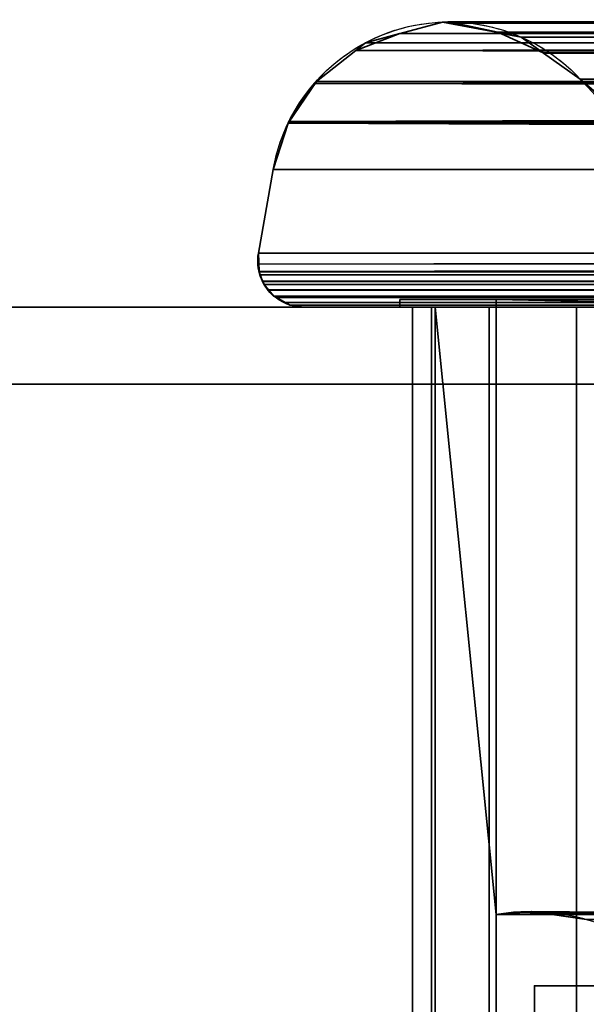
# Model space of a CAD drawing. Header units: millimetres. Extents: x -322 to 8072, y -96 to 57.
# Tile 106 of 256: x 2701 to 2715, y -18 to 7. Entities that reach past the tile are written whole.
import ezdxf

# ---------------------------------------------------------------- set-up
doc = ezdxf.new("R2010")
doc.units = ezdxf.units.MM
doc.layers.add('152', color=7, linetype='Continuous', true_color=0xffffff)

# ---------------------------------------------------------------- blocks, each defined once
blk = doc.blocks.new('UG_SURFACE_013')
at = {"layer": '152', "color": 252, "linetype": 'Continuous', "lineweight": 35}
for points in [[(2711.606, 7.417, 1896.394), (2710.51, 7.123, 1897.489), (3289.488, 7.105, 1897.488)], [(3000, 7.16, 1414.51), (2710.51, 7.123, 1414.511), (2711.606, 7.417, 1415.606)], [(2710.51, 7.123, 1414.511), (2710.51, 7.123, 1897.489), (2711.606, 7.417, 1896.394)], [(2711.606, 7.417, 1415.606), (2710.51, 7.123, 1414.511), (2711.606, 7.417, 1896.394)], [(2711.75, 7.42, 1896.25), (2711.606, 7.417, 1896.394), (3289.488, 7.105, 1897.488)], [(2711.606, 7.417, 1415.606), (2711.606, 7.417, 1896.394), (2711.75, 7.42, 1896.25)], [(2711.75, 7.42, 1896.25), (2711.747, 7.39, 1415.747), (2711.606, 7.417, 1415.606)], [(2711.606, 7.417, 1415.606), (2711.747, 7.39, 1415.747), (3000, 7.16, 1414.51)], [(3000, 7.42, 1415.804), (2711.747, 7.39, 1415.747), (2713.046, 7.142, 1417.046)], [(3000, 7.42, 1415.804), (3000, 7.41, 1415.752), (2711.747, 7.39, 1415.747)], [(2711.75, 7.42, 1896.25), (2711.75, 7.42, 1896.25), (2711.747, 7.39, 1415.747)], [(2711.747, 7.39, 1415.747), (2711.75, 7.42, 1896.25), (2711.781, 7.42, 1896.219)], [(2711.781, 7.42, 1896.219), (2713.046, 7.142, 1417.046), (2711.747, 7.39, 1415.747)], [(2711.747, 7.39, 1415.747), (2711.747, 7.39, 1415.747), (2711.75, 7.42, 1896.25)], [(2711.747, 7.39, 1415.747), (3000, 7.41, 1415.752), (3000, 7.16, 1414.51)], [(3000, 7.16, 1414.51), (2711.747, 7.39, 1415.747), (2711.747, 7.39, 1415.747)], [(3289.488, 7.105, 1897.488), (3288.249, 7.413, 1896.249), (2711.75, 7.42, 1896.25)], [(3288.249, 7.413, 1896.249), (2711.781, 7.42, 1896.219), (2711.75, 7.42, 1896.25)], [(2711.75, 7.42, 1896.25), (2711.75, 7.42, 1896.25), (3288.249, 7.413, 1896.249)], [(2713.047, 7.154, 1894.953), (2711.781, 7.42, 1896.219), (3288.249, 7.413, 1896.249)], [(2711.781, 7.42, 1896.219), (2713.047, 7.154, 1894.953), (2713.046, 7.142, 1417.046)], [(2713.046, 7.142, 1417.046), (3000, 7.16, 1417.039), (3000, 7.42, 1415.804)], [(2713.047, 7.154, 1894.953), (3288.249, 7.413, 1896.249), (3288.249, 7.413, 1896.249)], [(3288.249, 7.413, 1896.249), (2713.05, 7.153, 1894.95), (2713.047, 7.154, 1894.953)], [(2713.05, 7.153, 1894.95), (3288.199, 7.42, 1896.199), (3286.958, 7.128, 1894.958)], [(2713.05, 7.153, 1894.95), (3288.219, 7.42, 1896.219), (3288.199, 7.42, 1896.199)], [(3288.249, 7.413, 1896.249), (3288.219, 7.42, 1896.219), (2713.05, 7.153, 1894.95)], [(3000, 7.16, 1414.51), (2709.355, 6.681, 1413.355), (2709.605, 6.879, 1413.604)], [(2709.355, 6.681, 1413.355), (3000, 7.16, 1414.51), (3000, 7.05, 1413.963)], [(2709.355, 6.681, 1898.645), (2710.501, 7.12, 1414.501), (2709.605, 6.879, 1413.604)], [(2710.501, 7.12, 1414.501), (2709.355, 6.681, 1898.645), (2709.605, 6.879, 1898.396)], [(2709.355, 6.681, 1413.355), (3000, 7.05, 1413.963), (3000, 6.651, 1413.389)], [(2709.605, 6.879, 1413.604), (2710.501, 7.12, 1414.501), (3000, 7.16, 1414.51)], [(2709.605, 6.879, 1898.396), (2710.501, 7.12, 1897.499), (2710.51, 7.123, 1414.511), (2710.501, 7.12, 1414.501)], [(3289.499, 7.102, 1897.499), (2710.501, 7.12, 1897.499), (2709.605, 6.879, 1898.396)], [(2709.605, 6.879, 1898.396), (3290.394, 6.88, 1898.394), (3289.499, 7.102, 1897.499)], [(3000, 7.16, 1414.51), (2710.501, 7.12, 1414.501), (2710.51, 7.123, 1414.511)], [(2710.51, 7.123, 1897.489), (2710.501, 7.12, 1897.499), (3289.499, 7.102, 1897.499)], [(2710.501, 7.12, 1897.499), (2710.51, 7.123, 1897.489), (2710.51, 7.123, 1414.511)], [(2710.51, 7.123, 1897.489), (3289.499, 7.102, 1897.499), (3289.488, 7.105, 1897.488)], [(2713.046, 7.142, 1417.046), (2713.05, 7.141, 1417.05), (3000, 7.16, 1417.039)], [(2713.05, 7.141, 1417.05), (2713.046, 7.142, 1417.046), (2713.047, 7.154, 1894.953)], [(2713.047, 7.154, 1894.953), (2713.654, 7.026, 1417.654), (2713.05, 7.141, 1417.05)], [(2713.654, 7.026, 1417.654), (2713.047, 7.154, 1894.953), (2713.05, 7.153, 1894.95)], [(3000, 7.16, 1417.039), (2713.05, 7.141, 1417.05), (2713.654, 7.026, 1417.654)], [(2713.654, 7.026, 1894.346), (2713.05, 7.153, 1894.95), (3286.952, 7.126, 1894.952)], [(3286.958, 7.128, 1894.958), (3286.952, 7.126, 1894.952), (2713.05, 7.153, 1894.95)], [(2713.05, 7.153, 1894.95), (2714.226, 6.619, 1418.226), (2713.654, 7.026, 1417.654)], [(2713.05, 7.153, 1894.95), (2713.654, 7.026, 1894.346), (2714.226, 6.619, 1418.226)], [(2713.654, 7.026, 1417.654), (3000, 7.033, 1417.638), (3000, 7.16, 1417.039)], [(2714.226, 6.619, 1893.774), (2713.654, 7.026, 1894.346), (3286.952, 7.126, 1894.952)], [(2713.654, 7.026, 1417.654), (3000, 6.631, 1418.206), (3000, 7.033, 1417.638)], [(3000, 6.631, 1418.206), (2713.654, 7.026, 1417.654), (2714.226, 6.619, 1418.226)], [(2713.654, 7.026, 1894.346), (2714.226, 6.619, 1893.774), (2714.226, 6.619, 1418.226)], [(2714.226, 6.619, 1893.774), (3286.952, 7.126, 1894.952), (3286.161, 6.94, 1894.161)], [(3286.161, 6.94, 1894.161), (2714.238, 6.611, 1893.762), (2714.226, 6.619, 1893.774)], [(2714.238, 6.611, 1893.762), (3286.161, 6.94, 1894.161), (3285.765, 6.645, 1893.765)], [(2708.332, 5.868, 1899.668), (2709.351, 6.678, 1898.649), (2709.355, 6.681, 1413.355), (2709.351, 6.678, 1413.351)], [(3291.67, 5.867, 1899.67), (3291.668, 5.868, 1899.668), (2709.351, 6.678, 1898.649), (2708.332, 5.868, 1899.668)], [(3000, 5.97, 1412.408), (2708.332, 5.868, 1412.332), (2709.351, 6.678, 1413.351)], [(2709.351, 6.678, 1413.351), (2708.332, 5.868, 1412.332), (2708.332, 5.868, 1899.668)], [(2709.355, 6.681, 1898.645), (2709.351, 6.678, 1898.649), (3290.649, 6.677, 1898.649)], [(3000, 6.651, 1413.389), (2709.351, 6.678, 1413.351), (2709.355, 6.681, 1413.355)], [(2709.351, 6.678, 1898.649), (2709.355, 6.681, 1898.645), (2709.355, 6.681, 1413.355)], [(3291.668, 5.868, 1899.668), (3290.649, 6.677, 1898.649), (2709.351, 6.678, 1898.649)], [(2709.351, 6.678, 1413.351), (3000, 6.651, 1413.389), (3000, 5.97, 1412.408)], [(2709.605, 6.879, 1898.396), (2709.355, 6.681, 1898.645), (3290.645, 6.681, 1898.645)], [(2709.605, 6.879, 1413.604), (2709.355, 6.681, 1413.355), (2709.355, 6.681, 1898.645)], [(2709.355, 6.681, 1898.645), (3290.649, 6.677, 1898.649), (3290.645, 6.681, 1898.645)], [(2709.605, 6.879, 1898.396), (3290.645, 6.681, 1898.645), (3290.394, 6.88, 1898.394)], [(2714.226, 6.619, 1418.226), (2714.238, 6.611, 1418.239), (3000, 6.631, 1418.206)], [(2715.187, 5.936, 1419.187), (2714.238, 6.611, 1418.239), (2714.226, 6.619, 1893.774), (2714.238, 6.611, 1893.762)], [(2714.238, 6.611, 1418.239), (2714.226, 6.619, 1418.226), (2714.226, 6.619, 1893.774)], [(3285.765, 6.645, 1893.765), (3285.757, 6.639, 1893.757), (2714.238, 6.611, 1893.762)], [(2715.187, 5.936, 1892.813), (2714.238, 6.611, 1893.762), (3285.757, 6.639, 1893.757)], [(3000, 6.631, 1418.206), (2714.238, 6.611, 1418.239), (2715.187, 5.936, 1419.187)], [(2714.238, 6.611, 1893.762), (2715.187, 5.936, 1892.813), (2715.187, 5.936, 1419.187)], [(3285.757, 6.639, 1893.757), (3284.813, 5.936, 1892.813), (2715.187, 5.936, 1892.813)], [(2715.187, 5.936, 1419.187), (3000, 5.936, 1419.187), (3000, 6.631, 1418.206)], [(2708.332, 5.868, 1412.332), (3000, 5.97, 1412.408), (3000, 5.87, 1412.345)], [(2720.219, 1.525, 1887.781), (2715.187, 5.936, 1892.813), (3284.813, 5.936, 1892.813)], [(3000, 5.936, 1419.187), (2715.187, 5.936, 1419.187), (2720.618, 1.245, 1424.618)], [(2720.618, 1.245, 1424.618), (2715.187, 5.936, 1892.813), (2720.219, 1.525, 1887.781)], [(2720.618, 1.245, 1424.618), (2715.187, 5.936, 1419.187), (2715.187, 5.936, 1892.813)], [(3000, 5.87, 1412.345), (2707.597, 4.785, 1411.597), (2707.611, 4.827, 1411.611)], [(2707.597, 4.785, 1411.597), (3000, 5.87, 1412.345), (3000, 4.751, 1411.652)], [(2707.597, 4.785, 1900.403), (2708.33, 5.867, 1412.33), (2708.271, 5.819, 1412.271)], [(2708.33, 5.867, 1412.33), (2707.597, 4.785, 1900.403), (2707.611, 4.827, 1900.389)], [(2707.597, 4.785, 1900.403), (2708.271, 5.819, 1412.271), (2707.611, 4.827, 1411.611)], [(2707.611, 4.827, 1411.611), (2708.271, 5.819, 1412.271), (3000, 5.87, 1412.345)], [(2707.611, 4.827, 1900.389), (2708.271, 5.819, 1899.729), (2708.33, 5.867, 1412.33)], [(3292.406, 4.786, 1900.406), (2708.271, 5.819, 1899.729), (2707.611, 4.827, 1900.389)], [(2708.271, 5.819, 1412.271), (2708.33, 5.867, 1412.33), (3000, 5.87, 1412.345)], [(2708.271, 5.819, 1899.729), (2708.33, 5.867, 1899.67), (2708.332, 5.868, 1412.332), (2708.33, 5.867, 1412.33)], [(2708.33, 5.867, 1899.67), (2708.271, 5.819, 1899.729), (3292.406, 4.786, 1900.406)], [(3000, 5.87, 1412.345), (2708.33, 5.867, 1412.33), (2708.332, 5.868, 1412.332)], [(2708.332, 5.868, 1899.668), (2708.33, 5.867, 1899.67), (3291.67, 5.867, 1899.67)], [(2708.33, 5.867, 1899.67), (2708.332, 5.868, 1899.668), (2708.332, 5.868, 1412.332)], [(2708.33, 5.867, 1899.67), (3292.406, 4.787, 1900.406), (3292.401, 4.803, 1900.401)], [(3292.401, 4.803, 1900.401), (3291.728, 5.821, 1899.728), (2708.33, 5.867, 1899.67)], [(3292.406, 4.786, 1900.406), (3292.406, 4.787, 1900.406), (2708.33, 5.867, 1899.67)], [(3291.728, 5.821, 1899.728), (3291.67, 5.867, 1899.67), (2708.33, 5.867, 1899.67)], [(2707.597, 4.784, 1900.403), (2707.203, 3.582, 1900.797), (3292.797, 3.582, 1900.797)], [(3000, 3.582, 1411.203), (2707.203, 3.582, 1411.203), (2707.597, 4.784, 1411.597)], [(2707.597, 4.784, 1411.597), (2707.203, 3.582, 1900.797), (2707.597, 4.784, 1900.403)], [(2707.597, 4.784, 1411.597), (2707.203, 3.582, 1411.203), (2707.203, 3.582, 1900.797)], [(2707.611, 4.827, 1900.389), (2707.597, 4.785, 1900.403), (3292.406, 4.786, 1900.406)], [(2707.611, 4.827, 1411.611), (2707.597, 4.785, 1411.597), (2707.597, 4.785, 1900.403)], [(3292.797, 3.582, 1900.797), (3292.406, 4.786, 1900.406), (2707.597, 4.784, 1900.403)], [(2707.597, 4.785, 1900.403), (2707.597, 4.784, 1900.403), (3292.406, 4.786, 1900.406)], [(3000, 4.751, 1411.652), (2707.597, 4.784, 1411.597), (2707.597, 4.785, 1411.597)], [(2707.597, 4.784, 1900.403), (2707.597, 4.785, 1900.403), (2707.597, 4.785, 1411.597), (2707.597, 4.784, 1411.597)], [(2707.597, 4.784, 1411.597), (3000, 4.751, 1411.652), (3000, 4.37, 1411.415)], [(2707.597, 4.784, 1411.597), (3000, 4.37, 1411.415), (3000, 3.582, 1411.203)], [(2707.203, 3.582, 1900.797), (2706.818, 1.409, 1901.182), (3293.182, 1.409, 1901.182), (3292.797, 3.582, 1900.797)], [(2707.203, 3.582, 1411.203), (2706.818, 1.409, 1410.818), (2706.818, 1.409, 1901.182), (2707.203, 3.582, 1900.797)], [(3000, 1.409, 1410.818), (2706.818, 1.409, 1410.818), (2707.203, 3.582, 1411.203), (3000, 3.582, 1411.203)], [(2706.818, 1.409, 1901.182), (2706.818, 1.409, 1410.818), (2706.8, 1.176, 1410.808)], [(2706.8, 1.176, 1410.808), (2706.839, 0.928, 1410.839), (2706.818, 1.409, 1901.182)], [(2706.8, 1.176, 1410.808), (2706.818, 1.409, 1410.818), (2706.802, 1.124, 1410.802)], [(2706.839, 0.928, 1410.839), (2706.802, 1.124, 1410.802), (3000, 1.409, 1410.818)], [(2706.802, 1.124, 1410.802), (2706.818, 1.409, 1410.818), (3000, 1.409, 1410.818)], [(3293.182, 1.409, 1901.182), (2706.803, 1.121, 1901.197), (2706.839, 0.927, 1901.161)], [(3293.182, 1.409, 1901.182), (2706.818, 1.409, 1901.182), (2706.803, 1.121, 1901.197)], [(2706.803, 1.121, 1901.197), (2706.818, 1.409, 1901.182), (2706.839, 0.928, 1410.839)], [(2706.839, 0.927, 1901.161), (3293.196, 1.299, 1901.196), (3293.182, 1.409, 1901.182)], [(3000, 1.409, 1410.818), (3000, 0.925, 1410.834), (2706.839, 0.928, 1410.839)], [(3293.179, 0.978, 1901.179), (3293.196, 1.299, 1901.196), (2706.839, 0.927, 1901.161)], [(2706.802, 1.124, 1410.802), (2706.839, 0.928, 1410.839), (2706.8, 1.176, 1410.808)], [(2706.839, 0.928, 1410.839), (2706.839, 0.927, 1410.839), (2706.839, 0.927, 1901.161), (2706.803, 1.121, 1901.197)], [(2706.839, 0.927, 1901.161), (3293.16, 0.92, 1901.16), (3293.179, 0.978, 1901.179)], [(2706.839, 0.927, 1410.839), (2706.839, 0.928, 1410.839), (3000, 0.925, 1410.834)], [(2706.839, 0.927, 1901.161), (2706.841, 0.918, 1901.16), (3293.16, 0.92, 1901.16)], [(3000, 0.925, 1410.834), (3000, 0.915, 1410.834), (2706.839, 0.927, 1410.839)], [(2706.856, 0.838, 1410.856), (2706.839, 0.927, 1410.839), (3000, 0.915, 1410.834)], [(2706.841, 0.918, 1901.16), (2706.839, 0.927, 1410.839), (2706.856, 0.838, 1410.856)], [(2706.841, 0.918, 1901.16), (2706.839, 0.927, 1901.161), (2706.839, 0.927, 1410.839)], [(3293.16, 0.92, 1901.16), (2706.841, 0.918, 1901.16), (2706.855, 0.842, 1901.145)], [(2706.856, 0.838, 1410.856), (2706.929, 0.674, 1410.929), (2706.841, 0.918, 1901.16)], [(2706.855, 0.842, 1901.145), (2706.841, 0.918, 1901.16), (2706.929, 0.674, 1410.929)], [(2706.855, 0.842, 1901.145), (2706.93, 0.673, 1901.07), (3293.16, 0.92, 1901.16)], [(2706.929, 0.674, 1410.929), (2706.93, 0.673, 1410.93), (2706.93, 0.673, 1901.07), (2706.855, 0.842, 1901.145)], [(2706.929, 0.674, 1410.929), (2706.856, 0.838, 1410.856), (3000, 0.915, 1410.834)], [(3000, 0.915, 1410.834), (3000, 0.679, 1410.946), (2706.929, 0.674, 1410.929)], [(3293.16, 0.919, 1901.16), (3293.16, 0.92, 1901.16), (2706.93, 0.673, 1901.07)], [(3293.085, 0.687, 1901.085), (3293.16, 0.919, 1901.16), (2706.93, 0.673, 1901.07)], [(2706.93, 0.673, 1410.93), (2706.929, 0.674, 1410.929), (3000, 0.679, 1410.946)], [(3293.07, 0.665, 1901.07), (3293.085, 0.687, 1901.085), (2706.93, 0.673, 1901.07)], [(3000, 0.679, 1410.946), (3000, 0.672, 1410.95), (2706.93, 0.673, 1410.93)], [(2706.93, 0.673, 1901.07), (2706.933, 0.667, 1901.067), (3293.07, 0.665, 1901.07)], [(2706.97, 0.585, 1410.97), (2706.93, 0.673, 1410.93), (3000, 0.672, 1410.95)], [(2706.933, 0.667, 1901.067), (2706.93, 0.673, 1410.93), (2706.97, 0.585, 1410.97)], [(2706.933, 0.667, 1901.067), (2706.93, 0.673, 1901.07), (2706.93, 0.673, 1410.93)], [(3293.07, 0.664, 1901.07), (2706.933, 0.667, 1901.067), (2706.968, 0.588, 1901.032)], [(3293.07, 0.664, 1901.07), (3293.07, 0.665, 1901.07), (2706.933, 0.667, 1901.067)], [(2706.968, 0.588, 1901.032), (2706.933, 0.667, 1901.067), (2706.97, 0.585, 1410.97)], [(2706.968, 0.588, 1901.032), (2707.085, 0.448, 1900.915), (3293.07, 0.664, 1901.07)], [(2706.968, 0.588, 1901.032), (2706.97, 0.585, 1410.97), (2707.084, 0.45, 1411.084)], [(2707.084, 0.45, 1411.084), (2707.085, 0.448, 1900.915), (2706.968, 0.588, 1901.032)], [(2707.084, 0.45, 1411.084), (2706.97, 0.585, 1410.97), (3000, 0.672, 1410.95)], [(3000, 0.672, 1410.95), (3000, 0.475, 1411.044), (2707.084, 0.45, 1411.084)], [(3293.07, 0.664, 1901.07), (2707.085, 0.448, 1900.915), (2707.088, 0.444, 1900.912)], [(2707.088, 0.444, 1900.912), (3292.916, 0.434, 1900.916), (3293.07, 0.664, 1901.07)], [(3000, 0.475, 1411.044), (3000, 0.441, 1411.082), (2707.084, 0.45, 1411.084)], [(2707.085, 0.448, 1411.085), (2707.084, 0.45, 1411.084), (3000, 0.441, 1411.082)], [(2707.084, 0.45, 1411.084), (2707.085, 0.448, 1411.085), (2707.085, 0.448, 1900.915)], [(2707.22, 0.288, 1411.22), (2707.085, 0.448, 1411.085), (3000, 0.441, 1411.082)], [(2707.217, 0.291, 1900.784), (2707.085, 0.448, 1411.085), (2707.22, 0.288, 1411.22)], [(2707.217, 0.291, 1900.784), (2707.088, 0.444, 1900.912), (2707.085, 0.448, 1411.085)], [(2707.088, 0.444, 1900.912), (2707.085, 0.448, 1900.915), (2707.085, 0.448, 1411.085)], [(3292.916, 0.434, 1900.916), (2707.088, 0.444, 1900.912), (2707.217, 0.291, 1900.784)], [(3292.916, 0.434, 1900.916), (3292.916, 0.434, 1900.916), (2707.088, 0.444, 1900.912)], [(2707.217, 0.291, 1900.784), (2707.283, 0.254, 1900.717), (3292.916, 0.434, 1900.916)], [(2707.217, 0.291, 1900.784), (2707.22, 0.288, 1411.22), (2707.282, 0.254, 1411.282)], [(2707.282, 0.254, 1411.282), (2707.283, 0.254, 1900.717), (2707.217, 0.291, 1900.784)], [(2707.282, 0.254, 1411.282), (2707.22, 0.288, 1411.22), (3000, 0.441, 1411.082)], [(3000, 0.441, 1411.082), (3000, 0.437, 1411.087), (2707.282, 0.254, 1411.282)], [(3000, 0.437, 1411.087), (3000, 0.257, 1411.293), (2707.282, 0.254, 1411.282)], [(2707.283, 0.254, 1411.282), (2707.282, 0.254, 1411.282), (3000, 0.257, 1411.293)], [(3292.89, 0.395, 1900.89), (3292.916, 0.434, 1900.916), (2707.283, 0.254, 1900.717)], [(3292.89, 0.395, 1900.89), (2707.283, 0.254, 1900.717), (2707.286, 0.252, 1900.714)], [(2707.518, 0.123, 1411.518), (2707.283, 0.254, 1411.282), (3000, 0.257, 1411.293)], [(2707.286, 0.252, 1900.714), (3292.711, 0.257, 1900.711), (3292.89, 0.395, 1900.89)], [(3292.71, 0.256, 1900.71), (3292.711, 0.257, 1900.711), (2707.286, 0.252, 1900.714)], [(3000, 0.257, 1411.293), (3000, 0.254, 1411.296), (2707.518, 0.123, 1411.518)], [(3409, 0, 2017), (2591, 0, 2017), (2591, -26, 2017), (3409, -26, 2017)], [(3409, -2), (2591, -2), (2591, 0, 2), (3409, 0, 2)], [(3409, 0, 2), (2591, 0, 2), (2708, 0, 1412), (3000, 0, 1412)], [(2591, 0, 2), (2591, 0, 2017), (2708, 0, 1900), (2708, 0, 1412)], [(3292, 0, 1900), (2708, 0, 1900), (2591, 0, 2017), (3409, 0, 2017)], [(2707.282, 0.254, 1411.282), (2707.283, 0.254, 1411.282), (2707.283, 0.254, 1900.717)], [(2707.286, 0.252, 1900.714), (2707.283, 0.254, 1411.282), (2707.518, 0.123, 1411.518)], [(2707.286, 0.252, 1900.714), (2707.283, 0.254, 1900.717), (2707.283, 0.254, 1411.282)], [(3292.71, 0.256, 1900.71), (2707.286, 0.252, 1900.714), (2707.519, 0.122, 1900.481)], [(2707.518, 0.123, 1411.518), (2707.52, 0.122, 1411.519), (2707.519, 0.122, 1900.481), (2707.286, 0.252, 1900.714)], [(2707.518, 0.123, 1411.518), (3000, 0.254, 1411.296), (3000, 0.155, 1411.409)], [(3000, 0.155, 1411.409), (3000, 0.119, 1411.519), (2707.518, 0.123, 1411.518)], [(2707.52, 0.122, 1411.519), (2707.518, 0.123, 1411.518), (3000, 0.119, 1411.519)], [(3292.554, 0.135, 1900.554), (3292.71, 0.256, 1900.71), (2707.519, 0.122, 1900.481)], [(3292.482, 0.118, 1900.482), (3292.554, 0.135, 1900.554), (2707.519, 0.122, 1900.481)], [(2707.519, 0.122, 1900.481), (2707.521, 0.121, 1900.479), (3292.482, 0.118, 1900.482)], [(2707.521, 0.121, 1900.479), (2707.519, 0.122, 1900.481), (2707.52, 0.122, 1411.519)], [(3000, 0.119, 1411.519), (3000, 0.118, 1411.522), (2707.52, 0.122, 1411.519)], [(2707.641, 0.055, 1411.641), (2707.52, 0.122, 1411.519), (3000, 0.118, 1411.522)], [(2707.521, 0.121, 1900.479), (2707.52, 0.122, 1411.519), (2707.641, 0.055, 1411.641)], [(3292.481, 0.118, 1900.481), (2707.521, 0.121, 1900.479), (2707.636, 0.057, 1900.364)], [(3292.481, 0.118, 1900.481), (3292.482, 0.118, 1900.482), (2707.521, 0.121, 1900.479)], [(2707.636, 0.057, 1900.364), (2707.521, 0.121, 1900.479), (2707.641, 0.055, 1411.641)], [(3292.481, 0.118, 1900.481), (2707.636, 0.057, 1900.364), (2708, 0, 1900)], [(2707.636, 0.057, 1900.364), (2707.641, 0.055, 1411.641), (2708, 0, 1412)], [(2708, 0, 1412), (2708, 0, 1900), (2707.636, 0.057, 1900.364)], [(2708, 0, 1412), (2707.641, 0.055, 1411.641), (3000, 0.118, 1411.522)], [(2708, 0, 1900), (3292, 0, 1900), (3292.481, 0.118, 1900.481)], [(3000, 0.118, 1411.522), (3000, 0.009, 1411.855), (2708, 0, 1412)], [(3000, 0.009, 1411.855), (3000, 0, 1412), (2708, 0, 1412)], [(3289.5, 0.2, 1897.5), (2710.5, 0.2, 1897.5), (2713, 0.2, 1895), (3287, 0.2, 1895)], [(2710.5, 0.2, 1897.5), (2710.5, 0.2, 1414.5), (2713, 0.2, 1417), (2713, 0.2, 1895)], [(3287, 0.2, 1417), (2713, 0.2, 1417), (2710.5, 0.2, 1414.5), (3289.5, 0.2, 1414.5)], [(2710.5, 0, 1414.5), (2710.5, 0.2, 1414.5), (2710.5, 0.2, 1897.5), (2710.5, 0, 1897.5)], [(2710.5, 0.2, 1414.5), (2710.5, 0, 1414.5), (3289.5, 0, 1414.5), (3289.5, 0.2, 1414.5)], [(2710.5, 0.2, 1897.5), (3289.5, 0.2, 1897.5), (3289.5, 0, 1897.5), (2710.5, 0, 1897.5)], [(2710.5, 0, 1897.5), (2711.42, 0, 1424.764), (2710.83, 0, 1422.076)], [(2713, 0, 1427.017), (2711.42, 0, 1424.764), (2710.5, 0, 1897.5), (2710.83, 0, 1889.924)], [(2710.5, 0, 1414.5), (3279.511, 0, 1415.475), (3282.213, 0, 1414.95)], [(3277.221, 0, 1417), (3279.511, 0, 1415.475), (2710.5, 0, 1414.5), (2717.787, 0, 1414.95)], [(2710.83, 0, 1422.076), (2710.5, 0, 1414.5), (2710.5, 0, 1897.5)], [(2710.5, 0, 1897.5), (2711.323, 0, 1892.632), (2710.83, 0, 1889.924)], [(2710.83, 0, 1422.076), (2711.323, 0, 1419.369), (2710.5, 0, 1414.5)], [(2710.5, 0, 1897.5), (2712.82, 0, 1894.94), (2711.323, 0, 1892.632)], [(3282.213, 0, 1414.95), (3289.5, 0, 1414.5), (2710.5, 0, 1414.5)], [(2711.323, 0, 1419.369), (2712.82, 0, 1417.06), (2710.5, 0, 1414.5)], [(2710.5, 0, 1414.5), (2715.092, 0, 1415.507), (2717.787, 0, 1414.95)], [(2710.5, 0, 1897.5), (2715.092, 0, 1896.493), (2712.82, 0, 1894.94)], [(2717.787, 0, 1897.05), (2710.5, 0, 1897.5), (3289.5, 0, 1897.5)], [(2712.82, 0, 1417.06), (2715.092, 0, 1415.507), (2710.5, 0, 1414.5)], [(2717.787, 0, 1897.05), (2715.092, 0, 1896.493), (2710.5, 0, 1897.5)], [(2710.83, 0, 1422.076), (2710.83, -39.3, 1422.076), (2711.323, -39.3, 1419.369), (2711.323, 0, 1419.369)], [(2711.42, 0, 1424.764), (2711.42, -39.3, 1424.764), (2710.83, -39.3, 1422.076), (2710.83, 0, 1422.076)], [(2710.83, 0, 1889.924), (2710.83, -39.3, 1889.924), (2711.42, -39.3, 1887.236), (2711.42, 0, 1887.236)], [(2711.323, 0, 1892.632), (2711.323, -39.3, 1892.632), (2710.83, -39.3, 1889.924), (2710.83, 0, 1889.924)], [(2710.83, 0, 1889.924), (2711.42, 0, 1887.236), (2713, 0, 1427.017)], [(2711.323, 0, 1419.369), (2711.323, -39.3, 1419.369), (2712.82, -39.3, 1417.06), (2712.82, 0, 1417.06)], [(2712.82, 0, 1894.94), (2712.82, -39.3, 1894.94), (2711.323, -39.3, 1892.632), (2711.323, 0, 1892.632)], [(2711.42, 0, 1424.764), (2713, 0, 1427.017), (2713, -15.8, 1427.017)], [(2713, -15.8, 1427.017), (2713, -23.5, 1427.017), (2711.42, -39.3, 1424.764), (2711.42, 0, 1424.764)], [(2711.42, 0, 1887.236), (2711.42, -39.3, 1887.236), (2713, -23.5, 1884.983), (2713, -15.8, 1884.983)], [(2713, -15.8, 1884.983), (2713, 0, 1884.983), (2711.42, 0, 1887.236)], [(2711.42, 0, 1887.236), (2713, 0, 1884.983), (2713, 0, 1427.017)], [(2712.82, 0, 1417.06), (2712.82, -39.3, 1417.06), (2715.092, -39.3, 1415.507), (2715.092, 0, 1415.507)], [(2715.092, 0, 1896.493), (2715.092, -39.3, 1896.493), (2712.82, -39.3, 1894.94), (2712.82, 0, 1894.94)], [(2713, 0.2, 1417), (2713, -15.8, 1417), (2713, -15.8, 1427.017), (2713, 0, 1427.017)], [(2713, 0, 1427.017), (2713, 0, 1884.983), (2713, 0.2, 1895), (2713, 0.2, 1417)], [(2713, 0, 1884.983), (2713, -15.8, 1884.983), (2713, -15.8, 1895), (2713, 0.2, 1895)], [(3277.221, 0, 1417), (2722.779, 0, 1417), (2713, 0.2, 1417), (3287, 0.2, 1417)], [(2722.779, 0, 1417), (2722.779, -15.8, 1417), (2713, -15.8, 1417), (2713, 0.2, 1417)], [(2713, 0.2, 1895), (2713, -15.8, 1895), (2722.779, -15.8, 1895), (2722.779, 0, 1895)], [(2722.779, 0, 1895), (3277.221, 0, 1895), (3287, 0.2, 1895), (2713, 0.2, 1895)], [(2715.092, 0, 1415.507), (2715.092, -39.3, 1415.507), (2717.787, -39.3, 1414.95), (2717.787, 0, 1414.95)], [(2717.787, 0, 1897.05), (2717.787, -39.3, 1897.05), (2715.092, -39.3, 1896.493), (2715.092, 0, 1896.493)], [(2591, -26), (2591, -2), (3409, -2), (3409, -26)], [(2713, -15.8, 1427.017), (2713.453, -15.736, 1417.453), (2713.921, -15.715, 1417.921)], [(2713.921, -15.715, 1417.921), (2714.328, -15.774, 1418.328), (2713, -15.8, 1427.017)], [(2713, -15.8, 1884.983), (2714.329, -15.774, 1893.671), (2713.921, -15.715, 1894.079)], [(2713.921, -15.715, 1894.079), (2713.453, -15.736, 1894.547), (2713, -15.8, 1884.983)], [(2713, -15.8, 1427.017), (2713, -15.8, 1417), (2713.453, -15.736, 1417.453)], [(2713.453, -15.736, 1894.547), (2713, -15.8, 1895), (2713, -15.8, 1884.983)], [(2713.453, -15.736, 1417.453), (2713, -15.8, 1417), (2722.779, -15.8, 1417)], [(2722.779, -15.8, 1895), (2713, -15.8, 1895), (2713.453, -15.736, 1894.547)], [(2714.329, -15.774, 1418.329), (2714.329, -15.774, 1893.671), (2713, -15.8, 1884.983), (2713, -15.8, 1427.017)], [(2714.328, -15.774, 1418.328), (2714.329, -15.774, 1418.329), (2713, -15.8, 1427.017)], [(2713, -15.8, 1427.017), (2713, -15.8, 1884.983), (2713, -23.5, 1884.983), (2713, -23.5, 1427.017)], [(2713.921, -15.715, 1417.921), (2713.453, -15.736, 1417.453), (2722.779, -15.8, 1417)], [(2713.453, -15.736, 1894.547), (2713.921, -15.715, 1894.079), (2722.779, -15.8, 1895)], [(2722.779, -15.8, 1417), (2714.328, -15.774, 1418.328), (2713.921, -15.715, 1417.921)], [(2722.779, -15.8, 1895), (2713.921, -15.715, 1894.079), (2714.329, -15.774, 1893.671)], [(3000, -15.797, 1418.332), (2714.328, -15.774, 1418.328), (2722.779, -15.8, 1417)], [(2715.354, -15.924, 1419.354), (2714.329, -15.774, 1418.329), (2714.328, -15.774, 1418.328), (3000, -15.797, 1418.332)], [(2714.329, -15.774, 1418.329), (2715.354, -15.924, 1892.646), (2714.458, -15.793, 1893.542)], [(2715.354, -15.924, 1892.646), (2714.329, -15.774, 1418.329), (2715.354, -15.924, 1419.354)], [(2714.458, -15.793, 1893.542), (2714.329, -15.774, 1893.671), (2714.329, -15.774, 1418.329)], [(2722.779, -15.8, 1895), (2714.329, -15.774, 1893.671), (2714.458, -15.793, 1893.542)], [(2714.458, -15.793, 1893.542), (3285.546, -15.877, 1893.546), (3277.221, -15.8, 1895)], [(3277.221, -15.8, 1895), (2722.779, -15.8, 1895), (2714.458, -15.793, 1893.542)], [(3284.328, -16.095, 1892.328), (2714.458, -15.793, 1893.542), (2715.354, -15.924, 1892.646)], [(3284.328, -16.095, 1892.328), (3284.646, -15.924, 1892.646), (2714.458, -15.793, 1893.542)], [(3284.646, -15.924, 1892.646), (3285.546, -15.877, 1893.546), (2714.458, -15.793, 1893.542)], [(2714, -17.65, 1418), (2717.871, -17.65, 1421.872), (3000, -17.65, 1421.872)], [(2714, -17.65, 1894), (3286, -17.65, 1894), (3282.129, -17.65, 1890.128), (2717.871, -17.65, 1890.128)], [(2717.871, -17.65, 1890.128), (2717.871, -17.65, 1421.872), (2714, -17.65, 1418), (2714, -17.65, 1894)], [(3000, -17.65, 1421.872), (3282.129, -17.65, 1421.872), (3286, -17.65, 1418), (2714, -17.65, 1418)], [(2714, -17.65, 1894), (2714, -21.65, 1894), (3286, -21.65, 1894), (3286, -17.65, 1894)], [(3286, -17.65, 1418), (3286, -21.65, 1418), (2714, -21.65, 1418), (2714, -17.65, 1418)], [(2714, -17.65, 1418), (2714, -21.65, 1418), (2714, -21.65, 1894), (2714, -17.65, 1894)]]:
    blk.add_3dface(points, dxfattribs=at)

msp = doc.modelspace()

# ---------------------------------------------------------------- linework, layer by layer
at = {"layer": '152', "color": 253, "linetype": 'Continuous', "lineweight": -3}
for p, q in [((2707.203, 3.582, 1900.797), (2706.818, 1.409, 1901.182)), ((2707.203, 3.582, 1411.203), (2706.818, 1.409, 1410.818)), ((2706.818, 1.409, 1901.182), (3293.182, 1.409, 1901.182)), ((2706.818, 1.409, 1410.818), (2706.818, 1.409, 1901.182)), ((3000, 1.409, 1410.818), (2706.818, 1.409, 1410.818)), ((3409, 0, 2017), (2591, 0, 2017)), ((3409, 0, 2), (2591, 0, 2)), ((3289.5, 0.2, 1414.5), (2710.5, 0.2, 1414.5)), ((2710.5, 0, 1414.5), (2710.5, 0.2, 1414.5)), ((2710.5, 0.2, 1897.5), (3289.5, 0.2, 1897.5)), ((2710.5, 0, 1897.5), (2710.5, 0.2, 1897.5)), ((2710.5, 0.2, 1414.5), (2710.5, 0.2, 1897.5)), ((3289.5, 0, 1414.5), (2710.5, 0, 1414.5)), ((2710.5, 0, 1414.5), (2710.5, 0, 1897.5)), ((2710.5, 0, 1897.5), (3289.5, 0, 1897.5)), ((2713, 0.2, 1417), (2713, -15.8, 1417)), ((3287, 0.2, 1417), (2713, 0.2, 1417)), ((2713, 0.2, 1417), (2713, 0.2, 1895)), ((2713, -15.8, 1895), (2713, 0.2, 1895)), ((2713, 0.2, 1895), (3287, 0.2, 1895)), ((2713, 0, 1884.983), (2713, -15.8, 1884.983)), ((2713, 0, 1427.017), (2713, -15.8, 1427.017)), ((2713, 0, 1427.017), (2713, 0, 1884.983)), ((2591, -2), (3409, -2)), ((2713, -15.8, 1427.017), (2713, -23.5, 1427.017)), ((2713, -15.8, 1884.983), (2713, -23.5, 1884.983)), ((2713, -15.8, 1895), (2722.779, -15.8, 1895)), ((2713, -15.8, 1417), (2713, -15.8, 1427.017)), ((2722.779, -15.8, 1417), (2713, -15.8, 1417)), ((2713, -15.8, 1427.017), (2713, -15.8, 1884.983)), ((2713, -15.8, 1884.983), (2713, -15.8, 1895)), ((2714, -21.65, 1894), (2714, -17.65, 1894)), ((3286, -17.65, 1894), (2714, -17.65, 1894)), ((2714, -21.65, 1418), (2714, -17.65, 1418)), ((2714, -17.65, 1418), (3286, -17.65, 1418)), ((2714, -17.65, 1894), (2714, -17.65, 1418))]:
    msp.add_line(p, q, dxfattribs=at)
at = {"layer": '152', "color": 253, "linetype": 'Continuous', "lineweight": -3, "extrusion": (-2.77556e-14, 1, 0)}
for centre, start, end in [((-2717.829, 1890.05), 313.6214, 135), ((-2717.829, 1421.95), 225, 46.3786)]:
    msp.add_arc(centre, 7, start, end, dxfattribs=at)
at = {"layer": '152', "color": 253, "linetype": 'Continuous', "lineweight": -3}
for points, degree, knots in [([(2707.203, 3.582, 1411.203), (2707.395, 4.666, 1411.395), (2707.947, 5.547, 1411.947), (2709.241, 6.765, 1413.241), (2709.996, 7.135, 1413.996), (2711.523, 7.479, 1415.523), (2712.316, 7.457, 1416.316), (2713.834, 7.017, 1417.834), (2714.568, 6.601, 1418.568), (2715.187, 5.936, 1419.187)], 3, [0, 0, 0, 0, 0.25, 0.25, 0.5, 0.5, 0.75, 0.75, 1, 1, 1, 1]), ([(2707.203, 3.582, 1900.797), (2707.437, 4.904, 1900.563), (2708.195, 5.908, 1899.805), (2709.875, 7.138, 1898.125), (2710.83, 7.42, 1897.17), (2711.781, 7.42, 1896.219)], 3, [0, 0, 0, 0, 0.5, 0.5, 1, 1, 1, 1]), ([(2711.781, 7.42, 1896.219), (2712.39, 7.42, 1895.61), (2712.987, 7.306, 1895.013), (2714.158, 6.817, 1893.842), (2714.704, 6.455, 1893.296), (2715.187, 5.936, 1892.813)], 3, [0, 0, 0, 0, 0.5, 0.5, 1, 1, 1, 1]), ([(2708, 0, 1900), (2707.706, 0, 1900.294), (2707.407, 0.103, 1900.593), (2707.042, 0.458, 1900.958), (2706.936, 0.611, 1901.064), (2706.803, 0.986, 1901.197), (2706.782, 1.204, 1901.218), (2706.818, 1.409, 1901.182)], 3, [0, 0, 0, 0, 0.5, 0.5, 0.75, 0.75, 1, 1, 1, 1]), ([(2708, 0, 1412), (2707.704, 0, 1411.704), (2707.406, 0.104, 1411.406), (2707.042, 0.458, 1411.042), (2706.935, 0.612, 1410.935), (2706.802, 0.987, 1410.802), (2706.782, 1.205, 1410.782), (2706.818, 1.409, 1410.818)], 3, [0, 0, 0, 0, 0.5, 0.5, 0.75, 0.75, 1, 1, 1, 1]), ([(2713.921, -15.715, 1894.079), (2714.628, -15.715, 1893.372), (2715.345, -15.864, 1892.655), (2716.695, -16.489, 1891.305), (2717.342, -16.967, 1890.658), (2717.871, -17.65, 1890.129)], 3, [0, 0, 0, 0, 0.5, 0.5, 1, 1, 1, 1]), ([(2713.921, -15.715, 1417.921), (2714.628, -15.715, 1418.628), (2715.345, -15.864, 1419.345), (2716.695, -16.489, 1420.695), (2717.342, -16.967, 1421.342), (2717.871, -17.65, 1421.871)], 3, [0, 0, 0, 0, 0.5, 0.5, 1, 1, 1, 1]), ([(3282.129, -17.65, 1890.129), (3182.129, -17.65, 1890.129), (2720.477, -17.65, 1890.129), (2717.871, -17.65, 1890.129)], 1, [0, 0, 0.177224, 0.995383, 1, 1])]:
    msp.add_open_spline(points, degree=degree, knots=knots, dxfattribs=at)
for points in [[(2715.187, 5.936, 1419.187), (2715.187, 5.936, 1577.062), (2715.187, 5.936, 1734.938), (2715.187, 5.936, 1892.813)], [(2715.187, 5.936, 1892.813), (2905.062, 5.936, 1892.813), (3094.938, 5.936, 1892.813), (3284.813, 5.936, 1892.813)], [(3000, 5.936, 1419.187), (2905.062, 5.936, 1419.187), (2810.124, 5.936, 1419.187), (2715.187, 5.936, 1419.187)], [(2715.187, 5.936, 1892.813), (2717.323, 3.637, 1890.677), (2719.678, 1.759, 1888.322), (2722.144, 0.256, 1885.856)], [(2715.187, 5.936, 1419.187), (2717.324, 3.637, 1421.324), (2719.679, 1.759, 1423.679), (2722.144, 0.256, 1426.144)], [(3000, 3.582, 1411.203), (2902.401, 3.582, 1411.203), (2804.802, 3.582, 1411.203), (2707.203, 3.582, 1411.203)], [(2707.203, 3.582, 1900.797), (2902.401, 3.582, 1900.797), (3097.599, 3.582, 1900.797), (3292.797, 3.582, 1900.797)], [(2707.203, 3.582, 1411.203), (2707.203, 3.582, 1574.401), (2707.203, 3.582, 1737.599), (2707.203, 3.582, 1900.797)], [(3000, 0, 1412), (2902.667, 0, 1412), (2805.333, 0, 1412), (2708, 0, 1412)], [(2708, 0, 1412), (2708, 0, 1574.667), (2708, 0, 1737.333), (2708, 0, 1900)], [(2708, 0, 1900), (2902.667, 0, 1900), (3097.333, 0, 1900), (3292, 0, 1900)]]:
    msp.add_open_spline(points, degree=3, dxfattribs=at)
for points, weights in [([(2713, -15.8, 1895), (2713.225, -15.758, 1894.775), (2713.454, -15.729, 1894.546), (2713.686, -15.715, 1894.314), (2713.921, -15.715, 1894.079)], [1, 0.986763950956, 0.975006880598, 0.964728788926, 0.955929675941]), ([(2713, -15.8, 1417), (2713.225, -15.758, 1417.225), (2713.454, -15.729, 1417.454), (2713.686, -15.715, 1417.686), (2713.921, -15.715, 1417.921)], [1, 0.986763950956, 0.975006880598, 0.964728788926, 0.95592967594])]:
    msp.add_rational_spline(points, weights, degree=4, dxfattribs=at)

# ---------------------------------------------------------------- block references
msp.add_blockref('UG_SURFACE_013', (0, 0), dxfattribs=at)

doc.saveas('drawing.dxf')
